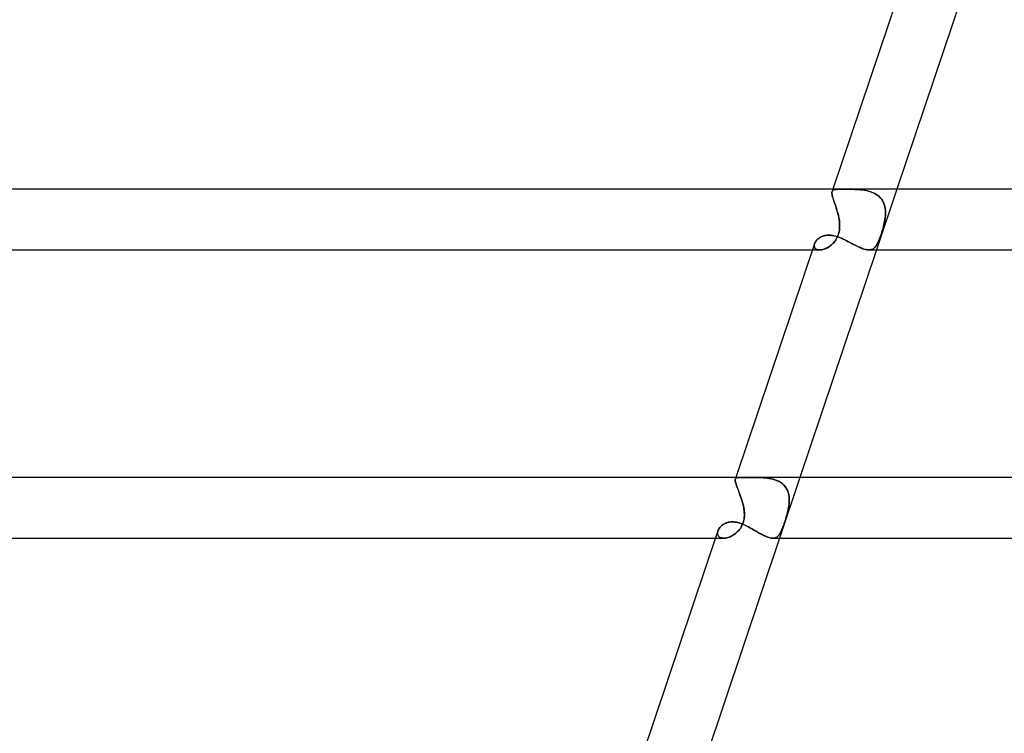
# Model space of a CAD drawing. Header units: millimetres. Extents: x -630 to 630, y -2 to 380.
# Tile 23 of 109: x -357 to -292, y 139 to 186. Entities that reach past the tile are written whole.
import ezdxf

# ---------------------------------------------------------------- set-up
doc = ezdxf.new("R2010")
doc.units = ezdxf.units.MM
doc.layers.add('HIDDEN', color=7, linetype='Continuous')
doc.layers.add('THICK', color=7, linetype='Continuous')

msp = doc.modelspace()

# ---------------------------------------------------------------- linework, layer by layer
at = {"layer": 'HIDDEN'}
for p, q in [((-303.663, 174.815), (-303.666, 174.769)), ((-303.666, 174.766), (-303.663, 174.814)), ((-303.666, 174.769), (-303.663, 174.717)), ((-303.663, 174.71), (-303.666, 174.766)), ((-303.663, 174.814), (-303.653, 174.855)), ((-303.654, 174.854), (-303.663, 174.815)), ((-303.663, 174.717), (-303.655, 174.658)), ((-303.653, 174.647), (-303.663, 174.71)), ((-303.655, 174.658), (-303.641, 174.591)), ((-303.605, 175), (-303.654, 174.853)), ((-303.637, 174.889), (-303.654, 174.854)), ((-303.653, 174.855), (-303.636, 174.89)), ((-303.637, 174.576), (-303.653, 174.647)), ((-303.641, 174.591), (-303.622, 174.518)), ((-303.613, 174.918), (-303.637, 174.889)), ((-303.616, 174.497), (-303.637, 174.576)), ((-303.636, 174.89), (-303.612, 174.919)), ((-303.622, 174.518), (-303.599, 174.438)), ((-303.59, 174.41), (-303.616, 174.497)), ((-303.582, 174.942), (-303.613, 174.918)), ((-303.612, 174.919), (-303.581, 174.942)), ((-303.543, 174.96), (-303.582, 174.942)), ((-303.581, 174.942), (-303.542, 174.96)), ((-303.496, 174.974), (-303.543, 174.96)), ((-303.542, 174.96), (-303.495, 174.974)), ((-303.442, 174.984), (-303.496, 174.974)), ((-303.495, 174.974), (-303.441, 174.984)), ((-303.381, 174.991), (-303.442, 174.984)), ((-303.441, 174.984), (-303.379, 174.991)), ((-303.311, 174.995), (-303.381, 174.991)), ((-303.379, 174.991), (-303.31, 174.995)), ((-303.234, 174.998), (-303.311, 174.995)), ((-303.31, 174.995), (-303.233, 174.998)), ((-303.149, 174.999), (-303.234, 174.998)), ((-303.233, 174.998), (-303.148, 174.999)), ((-303.056, 175), (-303.149, 174.999)), ((-303.148, 174.999), (-303.055, 175)), ((-302.956, 175), (-303.056, 175)), ((-303.055, 175), (-302.955, 175)), ((-302.849, 175), (-302.956, 175)), ((-302.955, 175), (-302.849, 175)), ((-302.745, 175), (-302.849, 175)), ((-302.849, 175), (-302.744, 175)), ((-302.636, 175), (-302.745, 175)), ((-302.744, 175), (-302.634, 175)), ((-302.523, 174.999), (-302.636, 175)), ((-302.634, 175), (-302.521, 174.999)), ((-302.406, 174.998), (-302.523, 174.999)), ((-302.521, 174.999), (-302.404, 174.998)), ((-302.286, 174.996), (-302.406, 174.998)), ((-302.404, 174.998), (-302.284, 174.996)), ((-302.165, 174.993), (-302.286, 174.996)), ((-302.284, 174.996), (-302.162, 174.993)), ((-302.042, 174.988), (-302.165, 174.993)), ((-302.162, 174.993), (-302.038, 174.988)), ((-301.917, 174.98), (-302.042, 174.988)), ((-302.038, 174.988), (-301.914, 174.98)), ((-301.792, 174.97), (-301.917, 174.98)), ((-301.914, 174.98), (-301.789, 174.969)), ((-301.668, 174.956), (-301.792, 174.97)), ((-301.789, 174.969), (-301.664, 174.955)), ((-301.544, 174.938), (-301.668, 174.956)), ((-301.664, 174.955), (-301.539, 174.938)), ((-301.421, 174.916), (-301.544, 174.938)), ((-301.539, 174.938), (-301.416, 174.915)), ((-301.3, 174.889), (-301.421, 174.916)), ((-301.416, 174.915), (-301.295, 174.887)), ((-301.181, 174.856), (-301.3, 174.889)), ((-301.295, 174.887), (-301.176, 174.854)), ((-301.065, 174.817), (-301.181, 174.856)), ((-301.176, 174.854), (-301.06, 174.815)), ((-300.953, 174.772), (-301.065, 174.817)), ((-301.06, 174.815), (-300.949, 174.77)), ((-300.846, 174.72), (-300.953, 174.772)), ((-300.949, 174.77), (-300.842, 174.718)), ((-300.745, 174.662), (-300.846, 174.72)), ((-300.842, 174.718), (-300.741, 174.659)), ((-300.65, 174.596), (-300.745, 174.662)), ((-300.741, 174.659), (-300.645, 174.593)), ((-299.385, 175), (-300.729, 171)), ((-300.561, 174.523), (-300.65, 174.596)), ((-300.645, 174.593), (-300.557, 174.519)), ((-300.479, 174.442), (-300.561, 174.523)), ((-300.557, 174.519), (-300.477, 174.44)), ((-303.599, 174.438), (-303.572, 174.352)), ((-303.561, 174.317), (-303.59, 174.41)), ((-303.572, 174.352), (-303.542, 174.259)), ((-303.527, 174.217), (-303.561, 174.317)), ((-303.542, 174.259), (-303.508, 174.16)), ((-303.491, 174.111), (-303.527, 174.217)), ((-303.508, 174.16), (-303.473, 174.057)), ((-303.454, 173.999), (-303.491, 174.111)), ((-303.473, 174.057), (-303.437, 173.95)), ((-303.415, 173.883), (-303.454, 173.999)), ((-303.437, 173.95), (-303.401, 173.839)), ((-303.377, 173.763), (-303.415, 173.883)), ((-303.401, 173.839), (-303.364, 173.724)), ((-300.407, 174.356), (-300.479, 174.442)), ((-300.477, 174.44), (-300.405, 174.353)), ((-300.343, 174.264), (-300.407, 174.356)), ((-300.405, 174.353), (-300.341, 174.26)), ((-300.288, 174.166), (-300.343, 174.264)), ((-300.341, 174.26), (-300.285, 174.162)), ((-300.241, 174.062), (-300.288, 174.166)), ((-300.285, 174.162), (-300.239, 174.058)), ((-300.203, 173.954), (-300.241, 174.062)), ((-300.239, 174.058), (-300.202, 173.951)), ((-300.174, 173.842), (-300.203, 173.954)), ((-300.202, 173.951), (-300.173, 173.84)), ((-300.153, 173.728), (-300.174, 173.842)), ((-300.173, 173.84), (-300.152, 173.725)), ((-303.339, 173.641), (-303.377, 173.763)), ((-303.364, 173.724), (-303.329, 173.607)), ((-303.303, 173.516), (-303.339, 173.641)), ((-303.329, 173.607), (-303.295, 173.488)), ((-303.269, 173.388), (-303.303, 173.516)), ((-303.295, 173.488), (-303.263, 173.368)), ((-303.238, 173.26), (-303.269, 173.388)), ((-303.263, 173.368), (-303.235, 173.246)), ((-303.211, 173.13), (-303.238, 173.26)), ((-303.235, 173.246), (-303.209, 173.123)), ((-300.14, 173.611), (-300.153, 173.728)), ((-300.153, 173.124), (-300.14, 173.247)), ((-300.141, 173.246), (-300.153, 173.124)), ((-300.152, 173.725), (-300.139, 173.608)), ((-300.134, 173.368), (-300.141, 173.246)), ((-300.133, 173.491), (-300.14, 173.611)), ((-300.14, 173.247), (-300.134, 173.37)), ((-300.139, 173.608), (-300.133, 173.489)), ((-300.134, 173.37), (-300.133, 173.491)), ((-300.133, 173.489), (-300.134, 173.368)), ((-303.188, 173), (-303.211, 173.13)), ((-303.209, 173.123), (-303.188, 173)), ((-303.172, 172.885), (-303.188, 173)), ((-303.188, 173), (-303.174, 172.899)), ((-303.174, 172.899), (-303.164, 172.799)), ((-303.161, 172.771), (-303.172, 172.885)), ((-303.164, 172.799), (-303.157, 172.697)), ((-303.155, 172.656), (-303.161, 172.771)), ((-303.16, 172.422), (-303.154, 172.54)), ((-303.157, 172.697), (-303.154, 172.596)), ((-303.154, 172.596), (-303.156, 172.495)), ((-303.154, 172.54), (-303.155, 172.656)), ((-300.298, 172.422), (-300.267, 172.54)), ((-300.252, 172.596), (-300.278, 172.494)), ((-300.267, 172.54), (-300.238, 172.656)), ((-300.228, 172.697), (-300.252, 172.596)), ((-300.238, 172.656), (-300.212, 172.771)), ((-300.206, 172.798), (-300.228, 172.697)), ((-300.212, 172.771), (-300.189, 172.885)), ((-300.187, 172.899), (-300.206, 172.798)), ((-300.189, 172.885), (-300.17, 173)), ((-300.17, 173), (-300.187, 172.899)), ((-300.17, 173), (-300.153, 173.124)), ((-300.153, 173.124), (-300.17, 173)), ((-304.388, 171.855), (-304.323, 171.885)), ((-304.323, 171.885), (-304.254, 171.911)), ((-304.254, 171.911), (-304.182, 171.934)), ((-304.182, 171.934), (-304.107, 171.951)), ((-304.107, 171.951), (-304.029, 171.964)), ((-304.029, 171.964), (-303.948, 171.972)), ((-303.948, 171.972), (-303.866, 171.975)), ((-303.866, 171.975), (-303.775, 171.972)), ((-303.775, 171.972), (-303.682, 171.963)), ((-303.682, 171.963), (-303.589, 171.948)), ((-303.589, 171.948), (-303.494, 171.928)), ((-303.494, 171.928), (-303.398, 171.902)), ((-303.398, 171.902), (-303.302, 171.872)), ((-303.275, 171.921), (-303.313, 171.834)), ((-303.309, 171.843), (-303.263, 171.949)), ((-303.242, 172.01), (-303.275, 171.921)), ((-303.263, 171.949), (-303.225, 172.064)), ((-303.214, 172.103), (-303.242, 172.01)), ((-303.225, 172.064), (-303.194, 172.184)), ((-303.192, 172.197), (-303.214, 172.103)), ((-303.194, 172.184), (-303.173, 172.303)), ((-303.174, 172.295), (-303.192, 172.197)), ((-303.162, 172.394), (-303.174, 172.295)), ((-303.173, 172.303), (-303.16, 172.422)), ((-303.156, 172.495), (-303.162, 172.394)), ((-300.456, 171.919), (-300.487, 171.832)), ((-300.483, 171.843), (-300.445, 171.949)), ((-300.425, 172.009), (-300.456, 171.919)), ((-300.445, 171.949), (-300.407, 172.064)), ((-300.394, 172.101), (-300.425, 172.009)), ((-300.407, 172.064), (-300.368, 172.184)), ((-300.364, 172.196), (-300.394, 172.101)), ((-300.368, 172.184), (-300.332, 172.303)), ((-300.335, 172.294), (-300.364, 172.196)), ((-300.306, 172.394), (-300.335, 172.294)), ((-300.332, 172.303), (-300.298, 172.422)), ((-300.278, 172.494), (-300.306, 172.394)), ((-304.833, 171.279), (-304.831, 171.324)), ((-304.829, 171.235), (-304.833, 171.279)), ((-304.824, 171.363), (-304.832, 171.309)), ((-304.832, 171.309), (-304.831, 171.256)), ((-304.831, 171.324), (-304.822, 171.371)), ((-304.831, 171.256), (-304.822, 171.207)), ((-304.818, 171.194), (-304.829, 171.235)), ((-304.808, 171.419), (-304.824, 171.363)), ((-304.822, 171.371), (-304.808, 171.419)), ((-304.808, 171.419), (-304.789, 171.467)), ((-304.789, 171.467), (-304.763, 171.515)), ((-304.763, 171.515), (-304.733, 171.563)), ((-304.733, 171.563), (-304.697, 171.611)), ((-304.697, 171.611), (-304.657, 171.657)), ((-304.657, 171.657), (-304.612, 171.701)), ((-304.612, 171.701), (-304.562, 171.743)), ((-304.562, 171.743), (-304.508, 171.783)), ((-304.508, 171.783), (-304.45, 171.821)), ((-304.45, 171.821), (-304.388, 171.855)), ((-303.886, 171.194), (-303.811, 171.244)), ((-303.82, 171.237), (-303.886, 171.194)), ((-303.756, 171.285), (-303.82, 171.237)), ((-303.811, 171.244), (-303.739, 171.299)), ((-303.692, 171.338), (-303.756, 171.285)), ((-303.739, 171.299), (-303.668, 171.359)), ((-303.63, 171.395), (-303.692, 171.338)), ((-303.668, 171.359), (-303.6, 171.424)), ((-303.57, 171.456), (-303.63, 171.395)), ((-303.6, 171.424), (-303.536, 171.494)), ((-303.512, 171.523), (-303.57, 171.456)), ((-303.536, 171.494), (-303.474, 171.57)), ((-303.457, 171.594), (-303.512, 171.523)), ((-303.474, 171.57), (-303.415, 171.653)), ((-303.405, 171.669), (-303.457, 171.594)), ((-303.415, 171.653), (-303.36, 171.744)), ((-303.357, 171.749), (-303.405, 171.669)), ((-303.36, 171.744), (-303.309, 171.843)), ((-303.313, 171.834), (-303.357, 171.749)), ((-303.302, 171.872), (-303.205, 171.837)), ((-303.205, 171.837), (-303.107, 171.799)), ((-303.107, 171.799), (-303.01, 171.757)), ((-303.01, 171.757), (-302.912, 171.713)), ((-302.912, 171.713), (-302.814, 171.665)), ((-302.814, 171.665), (-302.716, 171.616)), ((-302.716, 171.616), (-302.618, 171.566)), ((-302.618, 171.566), (-302.521, 171.515)), ((-302.521, 171.515), (-302.424, 171.463)), ((-302.424, 171.463), (-302.328, 171.411)), ((-302.328, 171.411), (-302.232, 171.361)), ((-302.232, 171.361), (-302.137, 171.311)), ((-302.137, 171.311), (-302.043, 171.263)), ((-302.043, 171.263), (-301.95, 171.217)), ((-300.778, 171.236), (-300.814, 171.192)), ((-300.813, 171.194), (-300.772, 171.244)), ((-300.743, 171.284), (-300.778, 171.236)), ((-300.772, 171.244), (-300.734, 171.299)), ((-300.71, 171.337), (-300.743, 171.284)), ((-300.734, 171.299), (-300.697, 171.359)), ((-300.677, 171.393), (-300.71, 171.337)), ((-300.697, 171.359), (-300.661, 171.424)), ((-300.645, 171.455), (-300.677, 171.393)), ((-300.661, 171.424), (-300.626, 171.494)), ((-300.613, 171.521), (-300.645, 171.455)), ((-300.626, 171.494), (-300.591, 171.57)), ((-300.581, 171.592), (-300.613, 171.521)), ((-300.591, 171.57), (-300.556, 171.653)), ((-300.55, 171.668), (-300.581, 171.592)), ((-300.556, 171.653), (-300.52, 171.744)), ((-300.518, 171.748), (-300.55, 171.668)), ((-300.52, 171.744), (-300.483, 171.843)), ((-300.487, 171.832), (-300.518, 171.748)), ((-304.949, 171), (-304.472, 171)), ((-304.822, 171.207), (-304.805, 171.162)), ((-304.802, 171.156), (-304.818, 171.194)), ((-304.805, 171.162), (-304.779, 171.121)), ((-304.779, 171.121), (-304.802, 171.156)), ((-304.779, 171.121), (-304.745, 171.085)), ((-304.751, 171.09), (-304.779, 171.121)), ((-304.716, 171.063), (-304.751, 171.09)), ((-304.745, 171.085), (-304.703, 171.055)), ((-304.676, 171.04), (-304.716, 171.063)), ((-304.703, 171.055), (-304.654, 171.031)), ((-304.631, 171.023), (-304.676, 171.04)), ((-304.654, 171.031), (-304.598, 171.014)), ((-304.581, 171.01), (-304.631, 171.023)), ((-304.598, 171.014), (-304.536, 171.003)), ((-304.526, 171.002), (-304.581, 171.01)), ((-304.536, 171.003), (-304.469, 171)), ((-304.468, 171), (-304.526, 171.002)), ((-304.469, 171), (-304.402, 171.003)), ((-304.41, 171.003), (-304.468, 171)), ((-304.349, 171.01), (-304.41, 171.003)), ((-304.402, 171.003), (-304.333, 171.013)), ((-304.286, 171.023), (-304.349, 171.01)), ((-304.333, 171.013), (-304.261, 171.029)), ((-304.22, 171.04), (-304.286, 171.023)), ((-304.261, 171.029), (-304.187, 171.05)), ((-304.154, 171.061), (-304.22, 171.04)), ((-304.187, 171.05), (-304.112, 171.077)), ((-304.087, 171.088), (-304.154, 171.061)), ((-304.112, 171.077), (-304.037, 171.111)), ((-304.02, 171.119), (-304.087, 171.088)), ((-304.037, 171.111), (-303.961, 171.15)), ((-303.953, 171.154), (-304.02, 171.119)), ((-303.961, 171.15), (-303.886, 171.194)), ((-303.886, 171.194), (-303.953, 171.154)), ((-301.95, 171.217), (-301.859, 171.175)), ((-301.859, 171.175), (-301.771, 171.136)), ((-301.771, 171.136), (-301.685, 171.102)), ((-301.685, 171.102), (-301.602, 171.071)), ((-301.602, 171.071), (-301.521, 171.046)), ((-301.521, 171.046), (-301.444, 171.026)), ((-301.444, 171.026), (-301.37, 171.011)), ((-301.37, 171.011), (-301.3, 171.003)), ((-301.3, 171.003), (-301.233, 171)), ((-301.178, 171.003), (-301.235, 171)), ((-301.233, 171), (-301.169, 171.003)), ((-301.124, 171.01), (-301.178, 171.003)), ((-301.169, 171.003), (-301.108, 171.013)), ((-301.072, 171.022), (-301.124, 171.01)), ((-301.108, 171.013), (-301.052, 171.029)), ((-301.023, 171.039), (-301.072, 171.022)), ((-301.052, 171.029), (-300.998, 171.05)), ((-300.977, 171.061), (-301.023, 171.039)), ((-300.998, 171.05), (-300.948, 171.077)), ((-300.933, 171.087), (-300.977, 171.061)), ((-300.948, 171.077), (-300.9, 171.111)), ((-300.892, 171.118), (-300.933, 171.087)), ((-300.9, 171.111), (-300.855, 171.15)), ((-300.852, 171.153), (-300.892, 171.118)), ((-300.855, 171.15), (-300.813, 171.194)), ((-300.814, 171.192), (-300.852, 171.153)), ((-310.037, 155.81), (-310.036, 155.854)), ((-310.036, 155.853), (-310.037, 155.81)), ((-310.032, 155.76), (-310.037, 155.81)), ((-310.037, 155.81), (-310.032, 155.761)), ((-310.036, 155.854), (-310.028, 155.89)), ((-310.028, 155.889), (-310.036, 155.853)), ((-310.032, 155.761), (-310.021, 155.703)), ((-310.021, 155.702), (-310.032, 155.76)), ((-309.991, 156), (-310.028, 155.889)), ((-310.028, 155.89), (-310.011, 155.923)), ((-310.011, 155.922), (-310.028, 155.889)), ((-310.021, 155.703), (-310.004, 155.638)), ((-310.004, 155.636), (-310.021, 155.702)), ((-310.011, 155.923), (-309.986, 155.948)), ((-309.986, 155.948), (-310.011, 155.922)), ((-309.986, 155.948), (-309.952, 155.968)), ((-309.952, 155.968), (-309.986, 155.948)), ((-309.952, 155.968), (-309.91, 155.982)), ((-309.91, 155.982), (-309.952, 155.968)), ((-309.91, 155.982), (-309.859, 155.991)), ((-309.859, 155.991), (-309.91, 155.982)), ((-309.859, 155.991), (-309.799, 155.997)), ((-309.799, 155.997), (-309.859, 155.991)), ((-309.799, 155.997), (-309.73, 155.999)), ((-309.73, 155.999), (-309.799, 155.997)), ((-309.73, 155.999), (-309.652, 156)), ((-309.652, 156), (-309.73, 155.999)), ((-309.593, 156), (-309.652, 156)), ((-309.529, 155.999), (-309.593, 156)), ((-309.462, 155.999), (-309.529, 155.999)), ((-309.39, 155.998), (-309.462, 155.999)), ((-309.315, 155.997), (-309.39, 155.998)), ((-309.236, 155.997), (-309.315, 155.997)), ((-309.152, 155.997), (-309.236, 155.997)), ((-309.066, 155.998), (-309.152, 155.997)), ((-308.977, 155.999), (-309.066, 155.998)), ((-308.886, 155.999), (-308.977, 155.999)), ((-308.793, 156), (-308.886, 155.999)), ((-308.698, 156), (-308.793, 156)), ((-308.57, 155.999), (-308.698, 156)), ((-308.698, 156), (-308.572, 155.999)), ((-308.572, 155.999), (-308.445, 155.997)), ((-308.441, 155.997), (-308.57, 155.999)), ((-308.445, 155.997), (-308.317, 155.993)), ((-308.311, 155.993), (-308.441, 155.997)), ((-308.317, 155.993), (-308.187, 155.986)), ((-308.18, 155.986), (-308.311, 155.993)), ((-308.187, 155.986), (-308.058, 155.976)), ((-308.049, 155.975), (-308.18, 155.986)), ((-308.058, 155.976), (-307.929, 155.962)), ((-307.919, 155.961), (-308.049, 155.975)), ((-307.929, 155.962), (-307.801, 155.943)), ((-307.79, 155.942), (-307.919, 155.961)), ((-307.801, 155.943), (-307.674, 155.919)), ((-307.663, 155.917), (-307.79, 155.942)), ((-307.674, 155.919), (-307.55, 155.89)), ((-307.539, 155.887), (-307.663, 155.917)), ((-307.55, 155.89), (-307.43, 155.854)), ((-307.418, 155.85), (-307.539, 155.887)), ((-307.43, 155.854), (-307.313, 155.812)), ((-307.301, 155.807), (-307.418, 155.85)), ((-307.313, 155.812), (-307.201, 155.762)), ((-307.189, 155.756), (-307.301, 155.807)), ((-307.201, 155.762), (-307.095, 155.704)), ((-307.083, 155.697), (-307.189, 155.756)), ((-305.771, 156), (-307.115, 152)), ((-307.095, 155.704), (-306.995, 155.639)), ((-306.984, 155.632), (-307.083, 155.697)), ((-310.004, 155.638), (-309.982, 155.565)), ((-309.981, 155.563), (-310.004, 155.636)), ((-309.982, 155.565), (-309.954, 155.485)), ((-309.953, 155.482), (-309.981, 155.563)), ((-309.954, 155.485), (-309.923, 155.398)), ((-309.921, 155.394), (-309.953, 155.482)), ((-309.923, 155.398), (-309.887, 155.303)), ((-309.885, 155.299), (-309.921, 155.394)), ((-309.887, 155.303), (-309.848, 155.203)), ((-309.847, 155.199), (-309.885, 155.299)), ((-309.848, 155.203), (-309.808, 155.097)), ((-309.806, 155.093), (-309.847, 155.199)), ((-309.808, 155.097), (-309.766, 154.986)), ((-309.764, 154.981), (-309.806, 155.093)), ((-306.995, 155.639), (-306.902, 155.567)), ((-306.893, 155.558), (-306.984, 155.632)), ((-306.902, 155.567), (-306.818, 155.487)), ((-306.809, 155.477), (-306.893, 155.558)), ((-306.818, 155.487), (-306.743, 155.399)), ((-306.735, 155.389), (-306.809, 155.477)), ((-306.743, 155.399), (-306.676, 155.304)), ((-306.67, 155.294), (-306.735, 155.389)), ((-306.676, 155.304), (-306.619, 155.204)), ((-306.614, 155.194), (-306.67, 155.294)), ((-306.619, 155.204), (-306.572, 155.098)), ((-306.568, 155.088), (-306.614, 155.194)), ((-306.572, 155.098), (-306.535, 154.987)), ((-306.532, 154.977), (-306.568, 155.088)), ((-309.766, 154.986), (-309.723, 154.871)), ((-309.722, 154.866), (-309.764, 154.981)), ((-309.723, 154.871), (-309.681, 154.752)), ((-309.679, 154.748), (-309.722, 154.866)), ((-309.681, 154.752), (-309.64, 154.631)), ((-309.638, 154.628), (-309.679, 154.748)), ((-309.64, 154.631), (-309.6, 154.508)), ((-309.599, 154.505), (-309.638, 154.628)), ((-309.6, 154.508), (-309.563, 154.382)), ((-309.562, 154.38), (-309.599, 154.505)), ((-309.563, 154.382), (-309.529, 154.256)), ((-309.529, 154.254), (-309.562, 154.38)), ((-306.535, 154.987), (-306.506, 154.872)), ((-306.504, 154.863), (-306.532, 154.977)), ((-306.506, 154.872), (-306.487, 154.753)), ((-306.485, 154.745), (-306.504, 154.863)), ((-306.487, 154.753), (-306.475, 154.632)), ((-306.486, 154.253), (-306.475, 154.378)), ((-306.475, 154.625), (-306.485, 154.745)), ((-306.475, 154.383), (-306.485, 154.256)), ((-306.475, 154.632), (-306.472, 154.508)), ((-306.472, 154.503), (-306.475, 154.625)), ((-306.472, 154.508), (-306.475, 154.383)), ((-306.475, 154.378), (-306.472, 154.503)), ((-309.529, 154.256), (-309.499, 154.128)), ((-309.499, 154.127), (-309.529, 154.254)), ((-309.499, 154.128), (-309.473, 154)), ((-309.473, 154), (-309.499, 154.127)), ((-309.456, 153.896), (-309.473, 154)), ((-309.473, 154), (-309.455, 153.886)), ((-309.443, 153.792), (-309.456, 153.896)), ((-309.455, 153.886), (-309.441, 153.773)), ((-309.435, 153.689), (-309.443, 153.792)), ((-309.441, 153.773), (-309.433, 153.66)), ((-306.569, 153.773), (-306.597, 153.659)), ((-306.59, 153.689), (-306.565, 153.792)), ((-306.544, 153.886), (-306.569, 153.773)), ((-306.565, 153.792), (-306.542, 153.896)), ((-306.522, 154), (-306.544, 153.886)), ((-306.542, 153.896), (-306.522, 154)), ((-306.501, 154.128), (-306.522, 154)), ((-306.522, 154), (-306.501, 154.127)), ((-306.485, 154.256), (-306.501, 154.128)), ((-306.501, 154.127), (-306.486, 154.253)), ((-310.392, 153.063), (-310.306, 153.073)), ((-310.306, 153.073), (-310.218, 153.076)), ((-310.218, 153.076), (-310.134, 153.073)), ((-310.134, 153.073), (-310.049, 153.065)), ((-309.482, 153.114), (-309.511, 153.012)), ((-309.502, 153.04), (-309.472, 153.152)), ((-309.459, 153.219), (-309.482, 153.114)), ((-309.472, 153.152), (-309.451, 153.263)), ((-309.442, 153.326), (-309.459, 153.219)), ((-309.451, 153.263), (-309.438, 153.373)), ((-309.433, 153.436), (-309.442, 153.326)), ((-309.438, 153.373), (-309.431, 153.481)), ((-309.43, 153.586), (-309.435, 153.689)), ((-309.433, 153.66), (-309.43, 153.547)), ((-309.43, 153.547), (-309.433, 153.436)), ((-309.431, 153.481), (-309.43, 153.586)), ((-306.757, 153.114), (-306.791, 153.012)), ((-306.782, 153.04), (-306.745, 153.152)), ((-306.724, 153.219), (-306.757, 153.114)), ((-306.745, 153.152), (-306.71, 153.263)), ((-306.691, 153.326), (-306.724, 153.219)), ((-306.71, 153.263), (-306.677, 153.373)), ((-306.658, 153.435), (-306.691, 153.326)), ((-306.677, 153.373), (-306.645, 153.481)), ((-306.627, 153.547), (-306.658, 153.435)), ((-306.645, 153.481), (-306.616, 153.586)), ((-306.597, 153.659), (-306.627, 153.547)), ((-306.616, 153.586), (-306.59, 153.689)), ((-311.189, 152.428), (-311.198, 152.375)), ((-311.198, 152.374), (-311.189, 152.428)), ((-311.173, 152.483), (-311.189, 152.428)), ((-311.189, 152.428), (-311.173, 152.483)), ((-311.173, 152.483), (-311.15, 152.538)), ((-311.15, 152.538), (-311.122, 152.592)), ((-311.122, 152.592), (-311.088, 152.646)), ((-311.088, 152.646), (-311.048, 152.699)), ((-311.048, 152.699), (-311.003, 152.751)), ((-311.003, 152.751), (-310.952, 152.8)), ((-310.952, 152.8), (-310.897, 152.847)), ((-310.897, 152.847), (-310.837, 152.891)), ((-310.837, 152.891), (-310.773, 152.931)), ((-310.773, 152.931), (-310.704, 152.967)), ((-310.704, 152.967), (-310.631, 152.999)), ((-310.631, 152.999), (-310.555, 153.026)), ((-310.555, 153.026), (-310.475, 153.048)), ((-310.475, 153.048), (-310.392, 153.063)), ((-310.049, 153.065), (-309.962, 153.051)), ((-309.962, 153.051), (-309.875, 153.033)), ((-309.876, 152.428), (-309.941, 152.367)), ((-309.939, 152.369), (-309.873, 152.43)), ((-309.813, 152.494), (-309.876, 152.428)), ((-309.875, 153.033), (-309.787, 153.009)), ((-309.873, 152.43), (-309.811, 152.496)), ((-309.753, 152.566), (-309.813, 152.494)), ((-309.811, 152.496), (-309.751, 152.568)), ((-309.787, 153.009), (-309.698, 152.981)), ((-309.695, 152.643), (-309.753, 152.566)), ((-309.751, 152.568), (-309.692, 152.648)), ((-309.698, 152.981), (-309.609, 152.949)), ((-309.642, 152.727), (-309.695, 152.643)), ((-309.692, 152.648), (-309.637, 152.734)), ((-309.592, 152.817), (-309.642, 152.727)), ((-309.637, 152.734), (-309.587, 152.828)), ((-309.609, 152.949), (-309.52, 152.913)), ((-309.548, 152.913), (-309.592, 152.817)), ((-309.587, 152.828), (-309.541, 152.93)), ((-309.511, 153.012), (-309.548, 152.913)), ((-309.541, 152.93), (-309.502, 153.04)), ((-309.52, 152.913), (-309.43, 152.874)), ((-309.43, 152.874), (-309.341, 152.831)), ((-309.341, 152.831), (-309.251, 152.786)), ((-309.251, 152.786), (-309.161, 152.739)), ((-309.161, 152.739), (-309.071, 152.691)), ((-309.071, 152.691), (-308.981, 152.64)), ((-308.981, 152.64), (-308.891, 152.589)), ((-308.891, 152.589), (-308.802, 152.538)), ((-308.802, 152.538), (-308.713, 152.486)), ((-308.713, 152.486), (-308.625, 152.435)), ((-308.625, 152.435), (-308.537, 152.385)), ((-307.018, 152.427), (-307.049, 152.366)), ((-307.047, 152.369), (-307.016, 152.43)), ((-306.987, 152.493), (-307.018, 152.427)), ((-307.016, 152.43), (-306.985, 152.496)), ((-306.956, 152.565), (-306.987, 152.493)), ((-306.985, 152.496), (-306.954, 152.568)), ((-306.924, 152.643), (-306.956, 152.565)), ((-306.954, 152.568), (-306.922, 152.648)), ((-306.892, 152.726), (-306.924, 152.643)), ((-306.922, 152.648), (-306.889, 152.734)), ((-306.859, 152.816), (-306.892, 152.726)), ((-306.889, 152.734), (-306.855, 152.828)), ((-306.825, 152.912), (-306.859, 152.816)), ((-306.855, 152.828), (-306.819, 152.93)), ((-306.791, 153.012), (-306.825, 152.912)), ((-306.819, 152.93), (-306.782, 153.04)), ((-311.335, 152), (-310.79, 152)), ((-311.198, 152.375), (-311.201, 152.323)), ((-311.201, 152.322), (-311.198, 152.374)), ((-311.201, 152.323), (-311.197, 152.272)), ((-311.196, 152.271), (-311.201, 152.322)), ((-311.197, 152.272), (-311.185, 152.225)), ((-311.185, 152.224), (-311.196, 152.271)), ((-311.185, 152.225), (-311.167, 152.181)), ((-311.166, 152.18), (-311.185, 152.224)), ((-311.167, 152.181), (-311.141, 152.141)), ((-311.14, 152.14), (-311.166, 152.18)), ((-311.141, 152.141), (-311.109, 152.105)), ((-311.107, 152.103), (-311.14, 152.14)), ((-311.109, 152.105), (-311.069, 152.073)), ((-311.068, 152.072), (-311.107, 152.103)), ((-311.069, 152.073), (-311.024, 152.047)), ((-311.022, 152.047), (-311.068, 152.072)), ((-311.024, 152.047), (-310.972, 152.027)), ((-310.971, 152.026), (-311.022, 152.047)), ((-310.972, 152.027), (-310.915, 152.012)), ((-310.914, 152.012), (-310.971, 152.026)), ((-310.915, 152.012), (-310.854, 152.003)), ((-310.852, 152.003), (-310.914, 152.012)), ((-310.854, 152.003), (-310.788, 152)), ((-310.787, 152), (-310.852, 152.003)), ((-310.788, 152), (-310.722, 152.003)), ((-310.721, 152.003), (-310.787, 152)), ((-310.722, 152.003), (-310.654, 152.011)), ((-310.654, 152.011), (-310.721, 152.003)), ((-310.654, 152.011), (-310.584, 152.025)), ((-310.584, 152.025), (-310.654, 152.011)), ((-310.584, 152.025), (-310.513, 152.043)), ((-310.513, 152.043), (-310.584, 152.025)), ((-310.513, 152.043), (-310.44, 152.067)), ((-310.44, 152.067), (-310.513, 152.043)), ((-310.44, 152.067), (-310.367, 152.096)), ((-310.367, 152.096), (-310.44, 152.067)), ((-310.367, 152.096), (-310.293, 152.129)), ((-310.294, 152.129), (-310.367, 152.096)), ((-310.221, 152.168), (-310.294, 152.129)), ((-310.293, 152.129), (-310.22, 152.168)), ((-310.149, 152.211), (-310.221, 152.168)), ((-310.22, 152.168), (-310.148, 152.211)), ((-310.078, 152.258), (-310.149, 152.211)), ((-310.148, 152.211), (-310.076, 152.259)), ((-310.008, 152.31), (-310.078, 152.258)), ((-310.076, 152.259), (-310.006, 152.312)), ((-309.941, 152.367), (-310.008, 152.31)), ((-310.006, 152.312), (-309.939, 152.369)), ((-308.537, 152.385), (-308.45, 152.336)), ((-308.45, 152.336), (-308.363, 152.288)), ((-308.363, 152.288), (-308.278, 152.242)), ((-308.278, 152.242), (-308.195, 152.2)), ((-308.195, 152.2), (-308.114, 152.16)), ((-308.114, 152.16), (-308.035, 152.124)), ((-308.035, 152.124), (-307.957, 152.092)), ((-307.957, 152.092), (-307.882, 152.065)), ((-307.882, 152.065), (-307.81, 152.041)), ((-307.81, 152.041), (-307.742, 152.023)), ((-307.742, 152.023), (-307.676, 152.01)), ((-307.676, 152.01), (-307.614, 152.003)), ((-307.614, 152.003), (-307.554, 152)), ((-307.554, 152), (-307.498, 152.003)), ((-307.498, 152.003), (-307.554, 152)), ((-307.498, 152.003), (-307.444, 152.011)), ((-307.445, 152.011), (-307.498, 152.003)), ((-307.395, 152.024), (-307.445, 152.011)), ((-307.444, 152.011), (-307.394, 152.025)), ((-307.348, 152.043), (-307.395, 152.024)), ((-307.394, 152.025), (-307.347, 152.043)), ((-307.303, 152.066), (-307.348, 152.043)), ((-307.347, 152.043), (-307.303, 152.067)), ((-307.303, 152.067), (-307.26, 152.096)), ((-307.261, 152.095), (-307.303, 152.066)), ((-307.221, 152.129), (-307.261, 152.095)), ((-307.26, 152.096), (-307.221, 152.129)), ((-307.221, 152.129), (-307.183, 152.168)), ((-307.184, 152.167), (-307.221, 152.129)), ((-307.148, 152.21), (-307.184, 152.167)), ((-307.183, 152.168), (-307.147, 152.211)), ((-307.113, 152.258), (-307.148, 152.21)), ((-307.147, 152.211), (-307.112, 152.259)), ((-307.081, 152.31), (-307.113, 152.258)), ((-307.112, 152.259), (-307.079, 152.312)), ((-307.049, 152.366), (-307.081, 152.31)), ((-307.079, 152.312), (-307.047, 152.369))]:
    msp.add_line(p, q, dxfattribs=at)
at = {"layer": 'THICK'}
for p, q in [((-298.444, 190.354), (-303.605, 175)), ((-294.343, 190), (-299.385, 175)), ((0, 175), (-515.25, 175)), ((-304.301, 171.894), (-304.376, 171.861)), ((-304.221, 171.922), (-304.301, 171.894)), ((-304.137, 171.945), (-304.221, 171.922)), ((-304.05, 171.961), (-304.137, 171.945)), ((-303.959, 171.971), (-304.05, 171.961)), ((-303.866, 171.975), (-303.959, 171.971)), ((-303.786, 171.972), (-303.866, 171.975)), ((-303.705, 171.966), (-303.786, 171.972)), ((-303.623, 171.954), (-303.705, 171.966)), ((-303.541, 171.938), (-303.623, 171.954)), ((-303.457, 171.919), (-303.541, 171.938)), ((-303.374, 171.895), (-303.457, 171.919)), ((-303.289, 171.868), (-303.374, 171.895)), ((-304.811, 171.412), (-309.991, 156)), ((-304.786, 171.473), (-304.808, 171.419)), ((-304.756, 171.528), (-304.786, 171.473)), ((-304.72, 171.582), (-304.756, 171.528)), ((-304.677, 171.635), (-304.72, 171.582)), ((-304.628, 171.686), (-304.677, 171.635)), ((-304.573, 171.735), (-304.628, 171.686)), ((-304.512, 171.78), (-304.573, 171.735)), ((-304.447, 171.823), (-304.512, 171.78)), ((-304.376, 171.861), (-304.447, 171.823)), ((-303.204, 171.837), (-303.289, 171.868)), ((-303.119, 171.804), (-303.204, 171.837)), ((-303.034, 171.768), (-303.119, 171.804)), ((-302.948, 171.729), (-303.034, 171.768)), ((-302.862, 171.689), (-302.948, 171.729)), ((-302.776, 171.647), (-302.862, 171.689)), ((-302.69, 171.603), (-302.776, 171.647)), ((-302.605, 171.559), (-302.69, 171.603)), ((-302.519, 171.513), (-302.605, 171.559)), ((-302.433, 171.468), (-302.519, 171.513)), ((-302.348, 171.423), (-302.433, 171.468)), ((-302.264, 171.378), (-302.348, 171.423)), ((-302.181, 171.334), (-302.264, 171.378)), ((-302.098, 171.291), (-302.181, 171.334)), ((-302.016, 171.25), (-302.098, 171.291)), ((-301.935, 171.21), (-302.016, 171.25)), ((-489.41, 171), (-304.949, 171)), ((-300.729, 171), (-305.771, 156)), ((-301.855, 171.173), (-301.935, 171.21)), ((-301.777, 171.139), (-301.855, 171.173)), ((-301.701, 171.108), (-301.777, 171.139)), ((-301.627, 171.08), (-301.701, 171.108)), ((-301.556, 171.056), (-301.627, 171.08)), ((-301.486, 171.036), (-301.556, 171.056)), ((-301.419, 171.02), (-301.486, 171.036)), ((-301.354, 171.009), (-301.419, 171.02)), ((-301.293, 171.002), (-301.354, 171.009)), ((-301.235, 171), (-301.293, 171.002)), ((-301.236, 171), (-2, 171)), ((-309.651, 156), (-500.074, 156)), ((-309.652, 156), (-309.593, 156)), ((-309.593, 156), (-309.53, 155.999)), ((-309.53, 155.999), (-309.463, 155.999)), ((-309.463, 155.999), (-309.391, 155.998)), ((-309.391, 155.998), (-309.316, 155.997)), ((-309.316, 155.997), (-309.236, 155.997)), ((-309.236, 155.997), (-309.153, 155.997)), ((-309.153, 155.997), (-309.067, 155.998)), ((-309.067, 155.998), (-308.979, 155.999)), ((-308.979, 155.999), (-308.887, 155.999)), ((-308.887, 155.999), (-308.793, 156)), ((-308.793, 156), (-308.698, 156)), ((-0.589, 156), (-308.699, 156)), ((-310.305, 153.073), (-310.39, 153.063)), ((-310.218, 153.076), (-310.305, 153.073)), ((-310.129, 153.073), (-310.218, 153.076)), ((-310.04, 153.064), (-310.129, 153.073)), ((-311.175, 152.475), (-316.377, 137)), ((-311.15, 152.538), (-311.173, 152.483)), ((-311.122, 152.593), (-311.15, 152.538)), ((-311.087, 152.647), (-311.122, 152.593)), ((-311.047, 152.7), (-311.087, 152.647)), ((-311.001, 152.752), (-311.047, 152.7)), ((-310.951, 152.802), (-311.001, 152.752)), ((-310.895, 152.848), (-310.951, 152.802)), ((-310.835, 152.892), (-310.895, 152.848)), ((-310.77, 152.932), (-310.835, 152.892)), ((-310.701, 152.969), (-310.77, 152.932)), ((-310.629, 153), (-310.701, 152.969)), ((-310.553, 153.027), (-310.629, 153)), ((-310.473, 153.048), (-310.553, 153.027)), ((-310.39, 153.063), (-310.473, 153.048)), ((-309.949, 153.049), (-310.04, 153.064)), ((-309.858, 153.029), (-309.949, 153.049)), ((-309.766, 153.003), (-309.858, 153.029)), ((-309.674, 152.973), (-309.766, 153.003)), ((-309.581, 152.938), (-309.674, 152.973)), ((-309.488, 152.899), (-309.581, 152.938)), ((-309.395, 152.857), (-309.488, 152.899)), ((-309.302, 152.812), (-309.395, 152.857)), ((-309.209, 152.765), (-309.302, 152.812)), ((-309.116, 152.715), (-309.209, 152.765)), ((-309.023, 152.664), (-309.116, 152.715)), ((-308.931, 152.612), (-309.023, 152.664)), ((-308.839, 152.559), (-308.931, 152.612)), ((-308.747, 152.506), (-308.839, 152.559)), ((-308.655, 152.453), (-308.747, 152.506)), ((-308.564, 152.4), (-308.655, 152.453)), ((-499.635, 152), (-311.335, 152)), ((-307.115, 152), (-312.157, 137)), ((-308.474, 152.349), (-308.564, 152.4)), ((-308.385, 152.3), (-308.474, 152.349)), ((-308.298, 152.253), (-308.385, 152.3)), ((-308.212, 152.208), (-308.298, 152.253)), ((-308.128, 152.167), (-308.212, 152.208)), ((-308.046, 152.13), (-308.128, 152.167)), ((-307.966, 152.096), (-308.046, 152.13)), ((-307.89, 152.067), (-307.966, 152.096)), ((-307.817, 152.043), (-307.89, 152.067)), ((-307.746, 152.024), (-307.817, 152.043)), ((-307.679, 152.011), (-307.746, 152.024)), ((-307.615, 152.003), (-307.679, 152.011)), ((-307.554, 152), (-307.615, 152.003)), ((-307.556, 152), (-1.999, 152))]:
    msp.add_line(p, q, dxfattribs=at)

doc.saveas('drawing.dxf')
